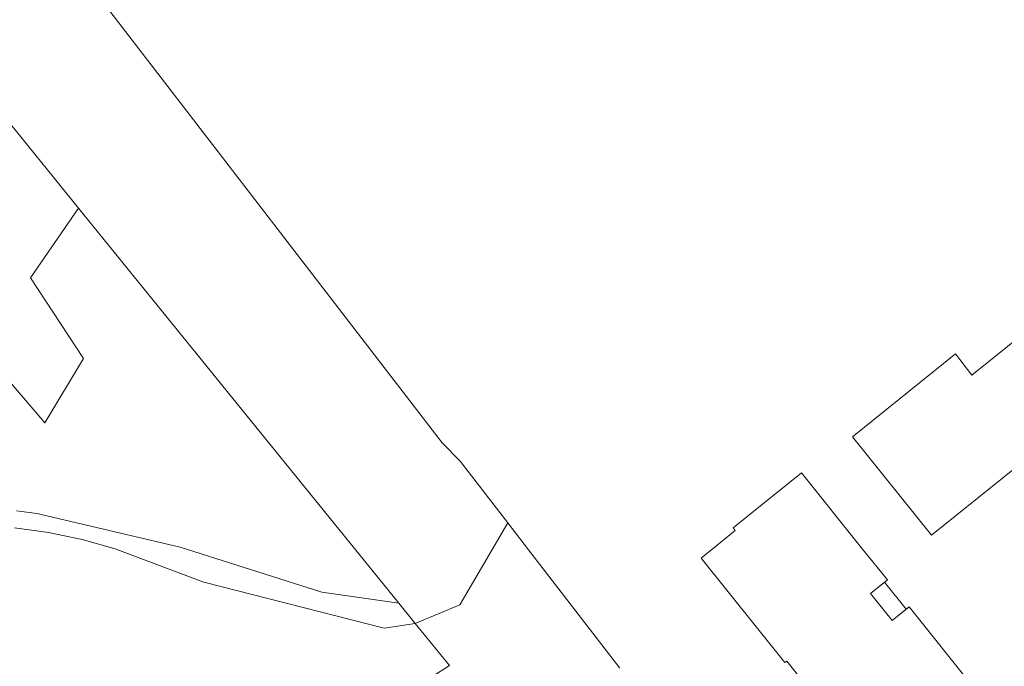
# Model space of a CAD drawing. Extents: x 140829 to 145054, y 448512 to 451778.
# Tile 117 of 152: x 144022 to 144108, y 450997 to 451054. Entities that reach past the tile are written whole.
import ezdxf

# ---------------------------------------------------------------- set-up
doc = ezdxf.new("R2010")
doc.units = 0
doc.header["$MEASUREMENT"] = 0
for name, color, linetype in [('geometrie2dBegroeidTerreindeel', 7, 'Continuous'), ('geometrie2dGebouwinstallatie', 7, 'Continuous'), ('geometrie2dGrondvlak', 7, 'Continuous'), ('geometrie2dOnbegroeidTerreindeel', 7, 'Continuous')]:
    doc.layers.add(name, color=color, linetype=linetype)

msp = doc.modelspace()

# ---------------------------------------------------------------- linework, layer by layer
at = {"layer": 'geometrie2dBegroeidTerreindeel', "linetype": 'Continuous', "lineweight": 0}
for p, q in [((144027.094, 451058.492), (144059.102, 451016.894)), ((144019.324, 451047.261), (144027.305, 451037.42)), ((144027.305, 451037.42), (144019.324, 451047.261)), ((144023.123, 451031.32), (144027.305, 451037.42)), ((144027.305, 451037.42), (144023.123, 451031.32)), ((144027.305, 451037.42), (144055.318, 451002.876)), ((144027.305, 451037.42), (144027.305, 451037.42)), ((144027.305, 451037.42), (144027.305, 451037.42)), ((144055.318, 451002.876), (144027.305, 451037.42)), ((144010.629, 451034.739), (144024.362, 451018.642)), ((144024.362, 451018.642), (144010.629, 451034.739)), ((144027.746, 451024.268), (144023.123, 451031.32)), ((144023.123, 451031.32), (144027.746, 451024.268)), ((144024.362, 451018.642), (144027.746, 451024.268)), ((144027.746, 451024.268), (144024.362, 451018.642)), ((144059.102, 451016.894), (144060.666, 451015.304)), ((144060.666, 451015.304), (144064.841, 451009.897)), ((144023.676, 451010.725), (144021.874, 451010.947)), ((144021.874, 451010.947), (144023.676, 451010.725)), ((144036.204, 451007.782), (144023.676, 451010.725)), ((144023.676, 451010.725), (144036.204, 451007.782)), ((144060.639, 451002.745), (144064.841, 451009.897)), ((144064.841, 451009.897), (144060.639, 451002.745)), ((144064.841, 451009.897), (144066.659, 451007.541)), ((144021.722, 451009.469), (144024.691, 451009.06)), ((144024.691, 451009.06), (144021.722, 451009.469)), ((144024.691, 451009.06), (144027.624, 451008.445)), ((144027.624, 451008.445), (144024.691, 451009.06)), ((144027.624, 451008.445), (144030.507, 451007.626)), ((144030.507, 451007.626), (144027.624, 451008.445)), ((144030.507, 451007.626), (144030.885, 451007.503)), ((144030.885, 451007.503), (144030.507, 451007.626)), ((144030.885, 451007.503), (144038.265, 451004.733)), ((144038.265, 451004.733), (144030.885, 451007.503)), ((144048.595, 451003.847), (144036.204, 451007.782)), ((144036.204, 451007.782), (144048.595, 451003.847)), ((144066.659, 451007.541), (144074.633, 450997.213)), ((144038.265, 451004.733), (144054.034, 451000.7)), ((144038.265, 451004.733), (144038.265, 451004.733)), ((144054.034, 451000.7), (144038.265, 451004.733)), ((144055.318, 451002.876), (144048.595, 451003.847)), ((144048.595, 451003.847), (144055.318, 451002.876)), ((144055.318, 451002.876), (144056.748, 451001.111)), ((144056.748, 451001.111), (144055.318, 451002.876)), ((144056.748, 451001.111), (144060.639, 451002.745)), ((144060.639, 451002.745), (144056.748, 451001.111)), ((144060.639, 451002.745), (144060.639, 451002.745)), ((144054.034, 451000.7), (144056.748, 451001.111)), ((144056.748, 451001.111), (144054.034, 451000.7)), ((144056.748, 451001.111), (144059.734, 450997.43)), ((144059.734, 450997.43), (144056.748, 451001.111)), ((144059.734, 450997.43), (144056.168, 450995.172)), ((144056.168, 450995.172), (144059.734, 450997.43))]:
    msp.add_line(p, q, dxfattribs=at)
at = {"layer": 'geometrie2dGebouwinstallatie', "linetype": 'Continuous', "lineweight": 0}
for p, q in [((144096.552, 451003.725), (144097.782, 451004.714)), ((144097.782, 451004.714), (144099.675, 451002.36)), ((144098.444, 451001.37), (144096.552, 451003.725)), ((144099.675, 451002.36), (144098.444, 451001.37)), ((144099.675, 451002.36), (144099.675, 451002.36))]:
    msp.add_line(p, q, dxfattribs=at)
at = {"layer": 'geometrie2dGrondvlak', "linetype": 'Continuous', "lineweight": 0}
for p, q in [((144105.408, 451022.818), (144111.681, 451027.869)), ((144094.986, 451017.426), (144103.987, 451024.669)), ((144103.987, 451024.669), (144105.408, 451022.818)), ((144105.408, 451022.818), (144105.408, 451022.818)), ((144117.163, 451021.126), (144101.893, 451008.84)), ((144101.893, 451008.84), (144094.986, 451017.426)), ((144084.538, 451009.46), (144090.513, 451014.275)), ((144090.513, 451014.275), (144095.861, 451007.62)), ((144082.683, 451007.584), (144084.725, 451009.227)), ((144084.725, 451009.227), (144084.538, 451009.46)), ((144084.725, 451009.227), (144084.725, 451009.227)), ((144081.739, 451006.826), (144082.683, 451007.584)), ((144095.861, 451007.62), (144098.034, 451004.916)), ((144089.071, 450997.701), (144081.739, 451006.826)), ((144098.034, 451004.916), (144096.552, 451003.725)), ((144096.552, 451003.725), (144098.444, 451001.37)), ((144098.444, 451001.37), (144099.926, 451002.561)), ((144099.926, 451002.561), (144105.761, 450995.3)), ((144089.228, 450997.827), (144089.071, 450997.701)), ((144091.114, 450995.479), (144089.228, 450997.827))]:
    msp.add_line(p, q, dxfattribs=at)
at = {"layer": 'geometrie2dOnbegroeidTerreindeel', "linetype": 'Continuous', "lineweight": 0}
for p, q in [((144059.102, 451016.894), (144027.094, 451058.492)), ((144111.681, 451027.869), (144105.408, 451022.818)), ((144103.987, 451024.669), (144094.986, 451017.426)), ((144105.408, 451022.818), (144103.987, 451024.669)), ((144101.893, 451008.84), (144117.163, 451021.126)), ((144060.666, 451015.304), (144059.102, 451016.894)), ((144094.986, 451017.426), (144101.893, 451008.84)), ((144064.841, 451009.897), (144060.666, 451015.304)), ((144090.513, 451014.275), (144084.538, 451009.46)), ((144095.861, 451007.62), (144090.513, 451014.275)), ((144090.513, 451014.275), (144090.513, 451014.275)), ((144066.659, 451007.541), (144064.841, 451009.897)), ((144064.841, 451009.897), (144064.841, 451009.897)), ((144084.725, 451009.227), (144082.683, 451007.584)), ((144084.538, 451009.46), (144084.725, 451009.227)), ((144074.633, 450997.213), (144066.659, 451007.541)), ((144082.683, 451007.584), (144081.739, 451006.826)), ((144098.034, 451004.916), (144095.861, 451007.62)), ((144081.739, 451006.826), (144089.071, 450997.701)), ((144096.552, 451003.725), (144098.034, 451004.916)), ((144098.444, 451001.37), (144096.552, 451003.725)), ((144099.926, 451002.561), (144098.444, 451001.37)), ((144105.761, 450995.3), (144099.926, 451002.561)), ((144089.071, 450997.701), (144089.228, 450997.827)), ((144089.228, 450997.827), (144091.114, 450995.479))]:
    msp.add_line(p, q, dxfattribs=at)

doc.saveas('drawing.dxf')
